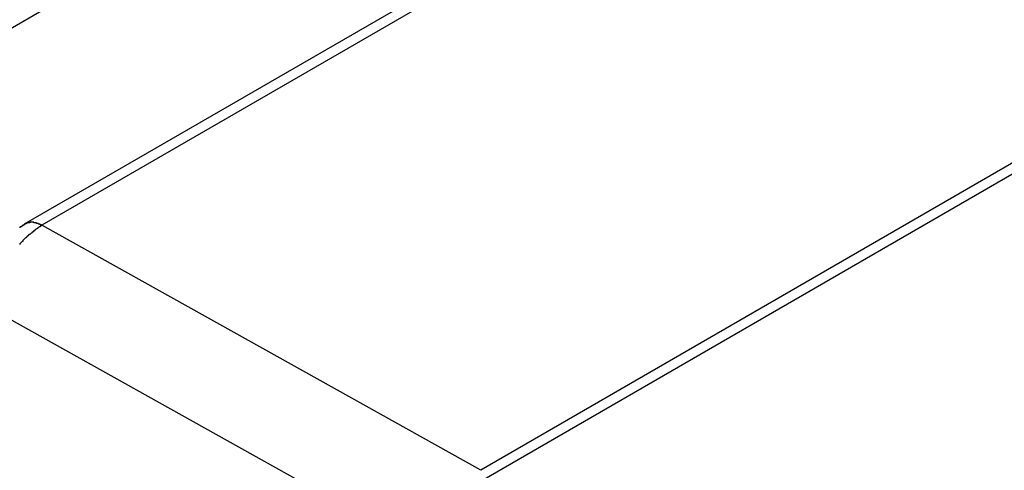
# Model space of a CAD drawing. Header units: millimetres. Extents: x 7187 to 8806, y -3756 to -2918.
# Tile 229 of 250: x 8515 to 8529, y -3285 to -3278. Entities that reach past the tile are written whole.
import ezdxf

# ---------------------------------------------------------------- set-up
doc = ezdxf.new("R2010")
doc.units = ezdxf.units.MM
doc.header["$LTSCALE"] = 3

msp = doc.modelspace()

# ---------------------------------------------------------------- linework, layer by layer
at = {"linetype": 'Continuous', "lineweight": 30}
for p, q in [((8532.052, -3268.235), (8510.883, -3280.456)), ((8535.996, -3268.908), (8514.587, -3281.267)), ((8536.227, -3268.936), (8514.843, -3281.281)), ((8520.875, -3285.182), (8543.573, -3272.078)), ((8542.709, -3272.422), (8521.214, -3284.831)), ((8521.214, -3284.831), (8514.843, -3281.281)), ((8514.142, -3282.509), (8520.507, -3286.056))]:
    msp.add_line(p, q, dxfattribs=at)
for points in [[(8514.846, -3281.284, 0), (8514.846, -3281.284, 0), (8514.836, -3281.284, 0), (8514.836, -3281.274, 0), (8514.836, -3281.274, 0), (8514.836, -3281.274, 0), (8514.836, -3281.274, 0), (8514.836, -3281.274, 0), (8514.826, -3281.274, 0), (8514.826, -3281.274, 0), (8514.826, -3281.274, 0), (8514.826, -3281.274, 0), (8514.826, -3281.274, 0), (8514.816, -3281.274, 0), (8514.816, -3281.274, 0), (8514.816, -3281.274, 0), (8514.816, -3281.264, 0), (8514.816, -3281.264, 0), (8514.816, -3281.264, 0), (8514.806, -3281.264, 0), (8514.806, -3281.264, 0), (8514.806, -3281.264, 0), (8514.806, -3281.264, 0), (8514.806, -3281.264, 0), (8514.806, -3281.264, 0), (8514.796, -3281.264, 0), (8514.796, -3281.264, 0), (8514.796, -3281.264, 0), (8514.796, -3281.264, 0), (8514.796, -3281.264, 0), (8514.796, -3281.254, 0), (8514.786, -3281.254, 0), (8514.786, -3281.254, 0), (8514.786, -3281.254, 0), (8514.786, -3281.254, 0), (8514.786, -3281.254, 0), (8514.786, -3281.254, 0), (8514.776, -3281.254, 0), (8514.776, -3281.254, 0), (8514.776, -3281.254, 0), (8514.776, -3281.254, 0), (8514.776, -3281.254, 0), (8514.776, -3281.254, 0), (8514.766, -3281.254, 0), (8514.766, -3281.254, 0), (8514.766, -3281.254, 0), (8514.766, -3281.244, 0), (8514.766, -3281.244, 0), (8514.756, -3281.244, 0), (8514.756, -3281.244, 0), (8514.756, -3281.244, 0), (8514.756, -3281.244, 0), (8514.756, -3281.244, 0), (8514.756, -3281.244, 0), (8514.756, -3281.244, 0), (8514.746, -3281.244, 0), (8514.746, -3281.244, 0), (8514.746, -3281.244, 0), (8514.746, -3281.244, 0), (8514.746, -3281.244, 0), (8514.746, -3281.244, 0), (8514.736, -3281.244, 0), (8514.736, -3281.244, 0), (8514.736, -3281.244, 0), (8514.736, -3281.244, 0), (8514.736, -3281.244, 0), (8514.736, -3281.244, 0), (8514.726, -3281.244, 0), (8514.726, -3281.244, 0), (8514.726, -3281.244, 0), (8514.726, -3281.234, 0), (8514.726, -3281.234, 0), (8514.726, -3281.234, 0), (8514.716, -3281.234, 0), (8514.716, -3281.234, 0), (8514.716, -3281.234, 0), (8514.716, -3281.234, 0), (8514.716, -3281.234, 0), (8514.716, -3281.234, 0), (8514.716, -3281.234, 0), (8514.706, -3281.234, 0), (8514.706, -3281.234, 0), (8514.706, -3281.234, 0), (8514.706, -3281.234, 0), (8514.706, -3281.234, 0), (8514.706, -3281.234, 0), (8514.696, -3281.234, 0), (8514.696, -3281.234, 0), (8514.696, -3281.234, 0), (8514.696, -3281.234, 0), (8514.696, -3281.234, 0), (8514.696, -3281.234, 0), (8514.696, -3281.234, 0), (8514.686, -3281.234, 0), (8514.686, -3281.234, 0), (8514.686, -3281.234, 0), (8514.686, -3281.234, 0), (8514.686, -3281.234, 0), (8514.686, -3281.234, 0), (8514.686, -3281.234, 0), (8514.676, -3281.234, 0), (8514.676, -3281.234, 0), (8514.676, -3281.234, 0), (8514.676, -3281.234, 0), (8514.676, -3281.234, 0), (8514.676, -3281.234, 0), (8514.666, -3281.234, 0), (8514.666, -3281.234, 0), (8514.666, -3281.234, 0), (8514.666, -3281.244, 0), (8514.666, -3281.244, 0), (8514.666, -3281.244, 0), (8514.666, -3281.244, 0), (8514.666, -3281.244, 0), (8514.656, -3281.244, 0), (8514.656, -3281.244, 0), (8514.656, -3281.244, 0), (8514.656, -3281.244, 0), (8514.656, -3281.244, 0), (8514.656, -3281.244, 0), (8514.656, -3281.244, 0), (8514.646, -3281.244, 0), (8514.646, -3281.244, 0), (8514.646, -3281.244, 0), (8514.646, -3281.244, 0), (8514.646, -3281.244, 0), (8514.646, -3281.244, 0), (8514.646, -3281.244, 0), (8514.636, -3281.244, 0), (8514.636, -3281.244, 0), (8514.636, -3281.244, 0), (8514.636, -3281.244, 0), (8514.636, -3281.244, 0), (8514.636, -3281.244, 0), (8514.636, -3281.244, 0), (8514.626, -3281.244, 0), (8514.626, -3281.254, 0), (8514.626, -3281.254, 0), (8514.626, -3281.254, 0), (8514.626, -3281.254, 0), (8514.626, -3281.254, 0), (8514.626, -3281.254, 0), (8514.626, -3281.254, 0), (8514.616, -3281.254, 0), (8514.616, -3281.254, 0), (8514.616, -3281.254, 0), (8514.616, -3281.254, 0), (8514.616, -3281.254, 0), (8514.616, -3281.254, 0), (8514.616, -3281.254, 0), (8514.606, -3281.254, 0), (8514.606, -3281.254, 0), (8514.606, -3281.254, 0), (8514.606, -3281.254, 0), (8514.606, -3281.254, 0), (8514.606, -3281.254, 0), (8514.606, -3281.264, 0), (8514.596, -3281.264, 0), (8514.596, -3281.264, 0), (8514.596, -3281.264, 0)], [(8514.596, -3281.264, 0), (8514.596, -3281.264, 0), (8514.596, -3281.264, 0), (8514.596, -3281.264, 0), (8514.586, -3281.274, 0), (8514.586, -3281.274, 0), (8514.586, -3281.274, 0), (8514.576, -3281.274, 0), (8514.576, -3281.274, 0), (8514.576, -3281.274, 0), (8514.576, -3281.284, 0), (8514.566, -3281.284, 0), (8514.566, -3281.284, 0), (8514.566, -3281.284, 0), (8514.566, -3281.284, 0), (8514.556, -3281.284, 0), (8514.556, -3281.294, 0), (8514.556, -3281.294, 0), (8514.556, -3281.294, 0), (8514.546, -3281.294, 0), (8514.546, -3281.294, 0), (8514.546, -3281.304, 0), (8514.536, -3281.304, 0), (8514.536, -3281.304, 0), (8514.536, -3281.304, 0), (8514.536, -3281.304, 0), (8514.526, -3281.304, 0), (8514.526, -3281.314, 0), (8514.526, -3281.314, 0), (8514.526, -3281.314, 0), (8514.516, -3281.314, 0)], [(8514.846, -3281.284, 0), (8514.836, -3281.284, 0), (8514.836, -3281.284, 0), (8514.826, -3281.294, 0), (8514.826, -3281.294, 0), (8514.816, -3281.294, 0), (8514.816, -3281.304, 0), (8514.806, -3281.304, 0), (8514.806, -3281.304, 0), (8514.796, -3281.314, 0), (8514.796, -3281.314, 0), (8514.786, -3281.324, 0), (8514.786, -3281.324, 0), (8514.776, -3281.324, 0), (8514.776, -3281.334, 0), (8514.766, -3281.334, 0), (8514.766, -3281.334, 0), (8514.756, -3281.344, 0), (8514.756, -3281.344, 0), (8514.746, -3281.344, 0), (8514.746, -3281.354, 0), (8514.736, -3281.354, 0), (8514.736, -3281.364, 0), (8514.726, -3281.364, 0), (8514.726, -3281.364, 0), (8514.716, -3281.374, 0), (8514.716, -3281.374, 0), (8514.706, -3281.374, 0), (8514.706, -3281.384, 0), (8514.696, -3281.384, 0), (8514.696, -3281.394, 0), (8514.686, -3281.394, 0), (8514.686, -3281.394, 0), (8514.676, -3281.404, 0), (8514.676, -3281.404, 0), (8514.666, -3281.414, 0), (8514.666, -3281.414, 0), (8514.656, -3281.414, 0), (8514.656, -3281.424, 0), (8514.646, -3281.424, 0), (8514.646, -3281.434, 0), (8514.646, -3281.434, 0), (8514.636, -3281.434, 0), (8514.636, -3281.444, 0), (8514.626, -3281.444, 0), (8514.626, -3281.454, 0), (8514.616, -3281.454, 0), (8514.616, -3281.464, 0), (8514.606, -3281.464, 0), (8514.606, -3281.464, 0), (8514.596, -3281.474, 0), (8514.596, -3281.474, 0), (8514.586, -3281.484, 0), (8514.586, -3281.484, 0), (8514.576, -3281.494, 0), (8514.576, -3281.494, 0), (8514.566, -3281.504, 0), (8514.566, -3281.504, 0), (8514.566, -3281.514, 0), (8514.556, -3281.514, 0), (8514.556, -3281.514, 0), (8514.546, -3281.524, 0), (8514.546, -3281.524, 0), (8514.536, -3281.534, 0), (8514.536, -3281.534, 0), (8514.526, -3281.544, 0), (8514.526, -3281.544, 0), (8514.526, -3281.554, 0), (8514.516, -3281.554, 0)]]:
    msp.add_polyline3d(points, dxfattribs=at)

doc.saveas('drawing.dxf')
